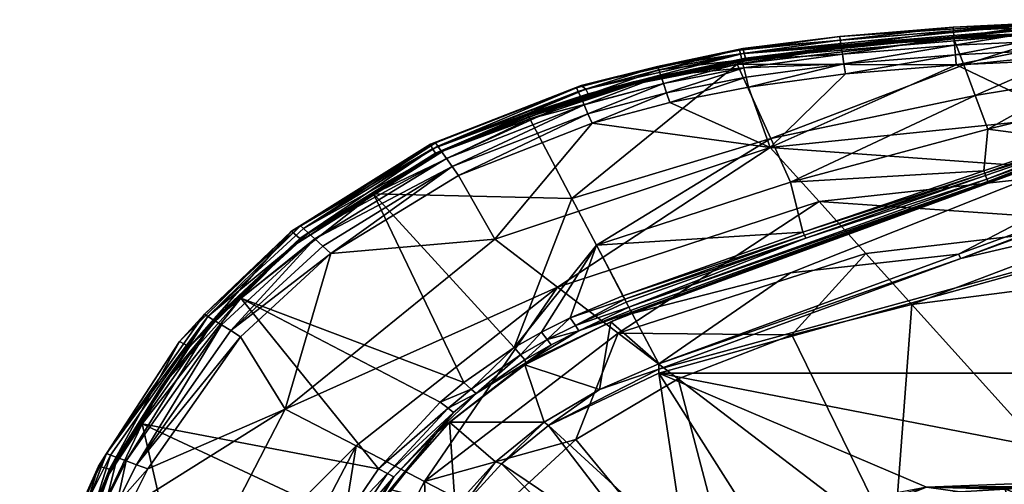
# Model space of a CAD drawing. Header units: centimetres. Extents: x -23.4 to 37.6, y -22.2 to 18.5.
# Tile 9 of 27: x -22.9 to -4.7, y 9.8 to 18.4. Entities that reach past the tile are written whole.
import ezdxf

# ---------------------------------------------------------------- set-up
doc = ezdxf.new("R2010")
doc.units = ezdxf.units.CM
doc.layers.get('0').update_dxf_attribs({"true_color": 0x5890e1})

msp = doc.modelspace()

# ---------------------------------------------------------------- meshes
at = {"color": 16, "true_color": 0x870606}
mesh = msp.add_polyface(dxfattribs=at)
corners = [(-9.535, 17.814, 35.15), (-9.558, 17.899, 37.626), (-3.78, 18.389, 37.626), (-3.776, 18.303, 35.15), (-3.636, 18.209, 32.36), (-9.511, 17.721, 32.429), (-5.661, 18.08, 32.156), (-5.481, 17.6, 30.952), (-9.664, 17.612, 32.124), (-3.652, 18.179, 32.18), (-5.65, 17.96, 38.264), (-7.721, 17.792, 38.263), (-7.694, 17.618, 38.337), (-5.635, 17.785, 38.337), (-5.62, 17.596, 38.362), (-4.41, 17.842, 38.337), (-4.419, 18.017, 38.264), (-7.772, 18.121, 37.815), (-5.677, 18.291, 37.815), (-7.665, 17.431, 38.362), (-5.672, 18.223, 37.993), (-4.433, 18.281, 37.993), (-4.436, 18.349, 37.815), (-5.662, 18.11, 38.146), (-7.745, 17.941, 38.146), (-4.427, 18.167, 38.146), (-7.762, 18.053, 37.993), (-5.552, 18.12, 32.27), (-5.552, 18.106, 32.213), (-7.558, 17.94, 32.203), (-7.56, 17.96, 32.271), (-9.581, 17.686, 32.272)]
mesh.append_faces([[corners[k] for k in face] for face in [(0, 1, 2), (3, 4, 5), (5, 0, 3), (3, 0, 2), (6, 7, 8), (6, 9, 7), (14, 15, 13), (2, 17, 18), (2, 1, 17), (13, 12, 19), (27, 5, 4), (27, 9, 28), (29, 28, 6), (8, 29, 6), (9, 6, 28), (27, 30, 5)]], dxfattribs={"color": 16})
mesh.append_faces([[corners[k] for k in face] for face in [(10, 11, 12), (12, 13, 10), (16, 10, 13), (20, 21, 22), (22, 18, 20), (23, 24, 11), (11, 10, 23), (23, 25, 21), (21, 20, 23), (20, 26, 24), (24, 23, 20), (18, 17, 26), (26, 20, 18), (10, 16, 25), (25, 23, 10), (27, 28, 29), (29, 30, 27), (31, 30, 29)]], dxfattribs={"vtx2": -1, "color": 16})
mesh = msp.add_polyface(dxfattribs=at)
corners = [(2.22, 18.279, 32.269), (-3.636, 18.209, 32.36), (-3.776, 18.303, 35.15), (-1.612, 17.949, 30.966), (-3.52, 17.795, 30.959), (-1.681, 18.228, 32.207), (-3.652, 18.179, 32.18), (-5.481, 17.6, 30.952), (-1.518, 17.63, 29.669), (-5.62, 17.596, 38.362), (-4.4, 17.653, 38.362), (-4.41, 17.842, 38.337), (-1.995, 17.897, 38.337), (-5.635, 17.785, 38.337), (-4.419, 18.017, 38.264), (-1.998, 18.073, 38.264), (-1.4, 17.905, 38.337), (-1.403, 18.081, 38.264), (-1.405, 18.231, 38.146), (-2.001, 18.223, 38.146), (-3.78, 18.389, 37.626), (-1.408, 18.413, 37.815), (0.372, 18.432, 37.815), (-2.005, 18.405, 37.815), (-4.436, 18.349, 37.815), (-5.677, 18.291, 37.815), (-1.991, 17.708, 38.362), (-1.396, 17.715, 38.362), (-2.003, 18.337, 37.993), (-4.433, 18.281, 37.993), (-4.427, 18.167, 38.146), (-1.407, 18.344, 37.993), (-1.62, 18.239, 32.269), (-5.552, 18.12, 32.27)]
mesh.append_faces([[corners[k] for k in face] for face in [(0, 1, 2), (3, 4, 5), (5, 4, 6), (6, 4, 7), (9, 10, 11), (11, 10, 12), (20, 21, 22), (20, 23, 21), (20, 24, 23), (20, 25, 24), (10, 26, 12), (12, 26, 16), (16, 26, 27), (32, 5, 6), (1, 32, 33), (33, 32, 6)]], dxfattribs={"color": 16})
mesh.append_faces([[corners[k] for k in face] for face in [(4, 3, 8), (13, 11, 14), (15, 12, 16), (16, 17, 15), (17, 18, 19), (19, 15, 17), (28, 23, 24), (24, 29, 28), (29, 30, 19), (19, 28, 29), (30, 14, 15), (15, 19, 30), (11, 12, 15), (15, 14, 11), (31, 28, 19), (19, 18, 31), (21, 23, 28), (28, 31, 21)]], dxfattribs={"vtx2": -1, "color": 16})
mesh = msp.add_polyface(dxfattribs=at)
corners = [(-12.459, 17.15, 35.15), (-12.546, 17.216, 37.626), (-9.558, 17.899, 37.626), (-9.535, 17.814, 35.15), (-9.511, 17.721, 32.429), (-12.42, 17.061, 32.445), (-9.544, 17.544, 38.263), (-9.502, 17.372, 38.337), (-7.694, 17.618, 38.337), (-7.721, 17.792, 38.263), (-7.745, 17.941, 38.146), (-9.579, 17.691, 38.146), (-7.772, 18.121, 37.815), (-9.622, 17.869, 37.815), (-9.606, 17.802, 37.993), (-11.135, 17.569, 37.815), (-11.113, 17.503, 37.993), (-11.077, 17.394, 38.146), (-12.603, 17.106, 37.993), (-9.457, 17.186, 38.362), (-11.029, 17.25, 38.263), (-7.762, 18.053, 37.993), (-11.579, 17.265, 32.273), (-11.585, 17.283, 32.357), (-9.584, 17.702, 32.35), (-9.581, 17.686, 32.272), (-7.56, 17.96, 32.271), (-9.664, 17.612, 32.124), (-9.576, 17.662, 32.197), (-7.558, 17.94, 32.203), (-11.57, 17.238, 32.193)]
mesh.append_faces([[corners[k] for k in face] for face in [(0, 1, 2), (3, 4, 5), (5, 0, 3), (3, 0, 2), (12, 2, 13), (2, 15, 13), (2, 1, 15), (7, 19, 8), (26, 25, 4), (5, 4, 23), (23, 4, 24), (24, 4, 25), (27, 28, 29), (27, 30, 28)]], dxfattribs={"color": 16})
mesh.append_faces([[corners[k] for k in face] for face in [(6, 7, 8), (8, 9, 6), (9, 10, 11), (11, 6, 9), (14, 13, 15), (15, 16, 14), (16, 17, 11), (11, 14, 16), (18, 16, 15), (17, 20, 6), (6, 11, 17), (21, 12, 13), (13, 14, 21), (10, 21, 14), (14, 11, 10), (22, 23, 24), (24, 25, 22), (25, 28, 30), (30, 22, 25), (29, 28, 25)]], dxfattribs={"vtx2": -1, "color": 16})
mesh = msp.add_polyface(dxfattribs=at)
corners = [(-8.679, 13.755, 26.176), (-11.602, 13.003, 26.176), (1.529, 17.813, 26.176), (-5.579, 14.098, 26.176), (-6.166, 9.793, 26.683), (-11.111, 11.897, 26.683), (-1.232, 9.985, 26.683), (7.102, 11.897, 26.683), (-0.878, 9.849, 26.703), (-1.484, 9.842, 26.703), (-3.26, 9.811, 26.703), (-5.536, 14.016, 26.683), (-11.111, 12.072, 26.176), (2.02, 16.882, 26.176), (-11.613, 13.025, 26.442), (-5.092, 15.593, 27.062), (-3.411, 16.127, 26.952), (-5.077, 15.553, 26.974), (-8.4, 14.397, 27.018), (-5.052, 15.487, 26.793), (-11.666, 13.118, 26.85), (-5.036, 15.444, 26.605), (-3.393, 16.075, 26.772), (1.528, 17.819, 26.395), (-8.424, 14.449, 27.105), (-8.45, 14.507, 27.188), (-5.11, 15.639, 27.146), (-3.436, 16.197, 27.125), (-8.678, 15.428, 28.394), (-8.654, 12.607, 36.331), (-6.436, 13.166, 36.331), (-7.286, 14.108, 37.222), (-2.462, 14.678, 37.203), (-1.928, 13.756, 36.331), (-9.054, 16.068, 38.239), (-8.153, 15.069, 37.861), (-3.013, 15.63, 37.844), (-3.537, 9.954, 32.42), (-6.773, 8.753, 32.409), (-0.1, 10.6, 32.422), (7.102, 16.964, 26.683), (-11.111, 11.974, 26.683)]
mesh.append_faces([[corners[k] for k in face] for face in [(4, 5, 6), (6, 5, 7), (8, 9, 6), (6, 9, 10), (11, 12, 3), (14, 2, 1), (15, 16, 17), (18, 17, 19), (20, 19, 21), (19, 22, 21), (14, 21, 23), (24, 25, 15), (25, 26, 15), (15, 26, 27), (25, 28, 26), (29, 30, 31), (31, 30, 32), (30, 33, 32), (37, 30, 38), (37, 33, 30), (37, 39, 33), (30, 29, 38)]], dxfattribs={"color": 16})
mesh.append_faces([[corners[k] for k in face] for face in [(0, 2, 3)]], dxfattribs={"vtx0": -1, "vtx1": -1, "color": 16})
mesh.append_faces([[corners[k] for k in face] for face in [(40, 5, 41), (40, 41, 11)]], dxfattribs={"vtx0": -1, "vtx2": -1, "color": 16})
mesh.append_faces([[corners[k] for k in face] for face in [(0, 1, 2), (11, 3, 13), (19, 17, 16), (17, 18, 24), (24, 15, 17), (34, 35, 36), (35, 31, 32), (32, 36, 35)]], dxfattribs={"vtx2": -1, "color": 16})
mesh = msp.add_polyface(dxfattribs=at)
corners = [(1.528, 17.819, 26.395), (1.529, 17.813, 26.176), (-11.613, 13.025, 26.442), (-3.436, 16.197, 27.125), (-1.768, 16.695, 26.933), (-3.411, 16.127, 26.952), (-3.393, 16.075, 26.772), (-1.756, 16.656, 26.755), (-5.036, 15.444, 26.605), (-5.052, 15.487, 26.793), (-5.092, 15.593, 27.062), (-1.784, 16.747, 27.107), (-9.044, 16.238, 29.647), (-9.664, 17.612, 32.124), (-5.481, 17.6, 30.952), (-5.266, 17.029, 29.657), (-3.52, 17.795, 30.959), (-3.369, 17.346, 29.663), (-3.204, 16.858, 28.382), (-5.033, 16.411, 28.386), (-1.415, 17.282, 28.381), (-5.11, 15.639, 27.146), (-8.678, 15.428, 28.394), (-1.518, 17.63, 29.669), (-5.62, 17.596, 38.362), (-5.635, 17.785, 38.337), (-7.665, 17.431, 38.362), (-7.694, 17.618, 38.337), (-9.457, 17.186, 38.362), (-3.592, 16.63, 38.233), (0.381, 17.735, 38.362), (-1.396, 17.715, 38.362), (-1.991, 17.708, 38.362), (-4.4, 17.653, 38.362), (-9.054, 16.068, 38.239), (-3.013, 15.63, 37.844)]
mesh.append_faces([[corners[k] for k in face] for face in [(0, 1, 2), (3, 4, 5), (6, 7, 8), (0, 8, 7), (5, 10, 3), (3, 11, 4), (12, 13, 14), (11, 18, 20), (11, 3, 18), (18, 3, 19), (19, 3, 21), (22, 19, 21), (12, 14, 15), (24, 25, 26), (27, 28, 26), (29, 30, 31), (32, 29, 31), (32, 33, 29), (29, 33, 24), (34, 24, 26), (34, 29, 24)]], dxfattribs={"color": 16})
mesh.append_faces([[corners[k] for k in face] for face in [(5, 6, 9), (6, 5, 4), (4, 7, 6), (15, 14, 16), (16, 17, 15), (17, 18, 19), (19, 15, 17), (23, 17, 16), (22, 12, 15), (15, 19, 22), (17, 23, 20), (20, 18, 17), (35, 29, 34)]], dxfattribs={"vtx2": -1, "color": 16})
mesh = msp.add_polyface(dxfattribs=at)
corners = [(2.513, 16.921, 26.683), (2.985, 16.964, 26.683), (7.102, 16.964, 26.683), (1.529, 17.813, 26.176), (2.02, 16.882, 26.176), (-5.579, 14.098, 26.176), (7.102, 10.035, 26.683), (-1.232, 9.985, 26.683), (7.102, 11.897, 26.683), (7.102, 9.895, 26.703), (7.102, 9.829, 26.727), (2.797, 9.882, 26.703), (7.102, 9.965, 26.688), (-0.878, 9.849, 26.703), (2.798, 9.752, 26.761), (7.102, 9.766, 26.761), (2.799, 9.644, 26.851), (-0.876, 9.72, 26.761), (7.102, 17.053, 26.176), (2.492, 17.009, 26.176), (2.064, 16.799, 26.683), (-5.536, 14.016, 26.683), (-3.013, 15.63, 37.844), (-2.462, 14.678, 37.203), (7.102, 15.782, 37.832), (7.102, 16.749, 38.226), (-3.592, 16.63, 38.233), (-1.928, 13.756, 36.331), (7.102, 14.85, 37.183), (7.102, 13.97, 36.331), (3.993, 9.08, 30.403), (-0.1, 10.6, 32.422), (0.385, 9.761, 31.506), (7.102, 9.138, 30.405), (7.102, 10.922, 32.424), (-11.111, 11.897, 26.683), (-2.72, 9.048, 31.451)]
mesh.append_faces([[corners[k] for k in face] for face in [(0, 1, 2), (6, 7, 8), (9, 10, 11), (12, 11, 6), (12, 9, 11), (6, 11, 7), (7, 11, 13), (14, 15, 16), (14, 10, 15), (14, 11, 10), (2, 1, 18), (19, 1, 0), (4, 0, 20), (4, 19, 0), (22, 23, 24), (25, 22, 24), (25, 26, 22), (23, 27, 28), (24, 23, 28), (27, 29, 28), (33, 34, 30), (30, 34, 31), (31, 34, 29), (27, 31, 29)]], dxfattribs={"color": 16})
mesh.append_faces([[corners[k] for k in face] for face in [(2, 20, 0)]], dxfattribs={"vtx0": -1, "color": 16})
mesh.append_faces([[corners[k] for k in face] for face in [(3, 4, 5), (2, 8, 35), (2, 21, 20)]], dxfattribs={"vtx0": -1, "vtx2": -1, "color": 16})
mesh.append_faces([[corners[k] for k in face] for face in [(14, 17, 13), (13, 11, 14), (4, 20, 21), (30, 31, 32), (36, 32, 31)]], dxfattribs={"vtx2": -1, "color": 16})
mesh = msp.add_polyface(dxfattribs=at)
corners = [(-12.459, 17.15, 35.15), (-12.42, 17.061, 32.445), (-13.544, 16.689, 32.447), (-15.294, 16.047, 35.15), (-12.546, 17.216, 37.626), (-13.497, 16.601, 32.113), (-9.664, 17.612, 32.124), (-12.721, 15.126, 29.646), (-12.264, 14.262, 28.408), (-13.783, 12.371, 27.206), (-11.774, 13.327, 27.206), (-11.775, 13.326, 27.206), (-11.773, 13.327, 27.206), (-14.929, 15.717, 38.337), (-12.421, 16.695, 38.337), (-12.494, 16.859, 38.263), (-12.343, 16.517, 38.362), (-14.814, 15.554, 38.362), (-10.973, 17.081, 38.337), (-11.029, 17.25, 38.263), (-11.135, 17.569, 37.815), (-12.631, 17.17, 37.815), (-12.603, 17.106, 37.993), (-15.235, 16.155, 37.815), (-15.194, 16.096, 37.992), (-15.035, 15.869, 38.263), (-12.556, 17, 38.146), (-11.113, 17.503, 37.993), (-15.125, 15.998, 38.145), (-11.077, 17.394, 38.146), (-13.54, 16.682, 32.359), (-11.585, 17.283, 32.357), (-11.57, 17.238, 32.193), (-13.516, 16.637, 32.191), (-13.531, 16.664, 32.274), (-11.579, 17.265, 32.273), (-15.088, 16.006, 32.274), (-14.142, 14.376, 38.237), (-9.054, 16.068, 38.239), (-12.982, 13.491, 37.856)]
mesh.append_faces([[corners[k] for k in face] for face in [(0, 1, 2), (3, 0, 2), (3, 4, 0), (5, 6, 7), (8, 9, 7), (8, 10, 11), (8, 12, 10), (16, 14, 17), (16, 18, 14), (4, 21, 20), (14, 13, 17), (21, 4, 23), (2, 1, 30), (30, 1, 31), (32, 5, 33), (34, 32, 33), (34, 35, 32), (34, 30, 35), (35, 30, 31), (36, 2, 30), (34, 36, 30), (34, 33, 36), (36, 33, 5), (37, 16, 17), (37, 38, 16)]], dxfattribs={"color": 16})
mesh.append_faces([[corners[k] for k in face] for face in [(13, 14, 15), (19, 15, 14), (20, 21, 22), (24, 22, 21), (25, 15, 26), (27, 22, 26), (28, 26, 22), (29, 26, 15), (38, 37, 39)]], dxfattribs={"vtx2": -1, "color": 16})
mesh = msp.add_polyface(dxfattribs=at)
corners = [(-5.579, 14.098, 26.176), (-11.111, 12.072, 26.176), (-8.679, 13.755, 26.176), (-11.602, 13.003, 26.176), (-11.603, 13.003, 26.176), (-11.613, 13.025, 26.442), (-11.616, 13.024, 26.442), (-11.633, 13.056, 26.65), (-5.036, 15.444, 26.605), (-11.666, 13.118, 26.85), (-5.052, 15.487, 26.793), (-8.4, 14.397, 27.018), (-11.714, 13.209, 27.037), (-11.743, 13.265, 27.124), (-8.424, 14.449, 27.105), (-11.773, 13.327, 27.206), (-8.45, 14.507, 27.188), (-12.721, 15.126, 29.646), (-9.664, 17.612, 32.124), (-9.044, 16.238, 29.647), (-12.264, 14.262, 28.408), (-8.678, 15.428, 28.394), (-12.343, 16.517, 38.362), (-10.912, 16.899, 38.362), (-10.973, 17.081, 38.337), (-9.502, 17.372, 38.337), (-12.421, 16.695, 38.337), (-11.029, 17.25, 38.263), (-9.457, 17.186, 38.362), (-12.556, 17, 38.146), (-11.077, 17.394, 38.146), (-11.113, 17.503, 37.993), (-9.544, 17.544, 38.263), (-12.494, 16.859, 38.263), (-13.497, 16.601, 32.113), (-11.57, 17.238, 32.193), (-8.654, 12.607, 36.331), (-7.286, 14.108, 37.222), (-11.862, 12.637, 37.216), (-9.054, 16.068, 38.239), (-7.665, 17.431, 38.362), (-12.982, 13.491, 37.856), (-8.153, 15.069, 37.861)]
mesh.append_faces([[corners[k] for k in face] for face in [(0, 1, 2), (2, 1, 3), (4, 5, 3), (5, 4, 6), (7, 8, 5), (6, 7, 5), (7, 9, 8), (10, 9, 11), (11, 9, 12), (13, 11, 12), (13, 14, 11), (13, 15, 14), (15, 16, 14), (17, 18, 19), (20, 19, 21), (16, 20, 21), (16, 15, 20), (20, 17, 19), (22, 23, 24), (24, 23, 25), (23, 28, 25), (18, 34, 35), (36, 37, 38), (28, 39, 40), (28, 23, 39), (39, 23, 22)]], dxfattribs={"color": 16})
mesh.append_faces([[corners[k] for k in face] for face in [(26, 24, 27), (29, 30, 31), (24, 25, 32), (32, 27, 24), (33, 27, 30), (41, 42, 39), (42, 41, 38), (38, 37, 42)]], dxfattribs={"vtx2": -1, "color": 16})
mesh = msp.add_polyface(dxfattribs=at)
corners = [(-14.489, 11.524, 26.718), (-14.581, 11.605, 26.977), (-13.667, 12.238, 26.977), (-13.783, 12.371, 27.206), (-14.716, 11.725, 27.206), (-15.236, 15.966, 32.447), (-15.294, 16.047, 35.15), (-13.544, 16.689, 32.447), (-17.745, 14.391, 32.447), (-17.895, 14.523, 37.626), (-15.332, 16.129, 37.626), (-12.546, 17.216, 37.626), (-15.15, 11.362, 27.206), (-18.831, 13.284, 32.113), (-16.386, 15.213, 32.113), (-12.721, 15.126, 29.646), (-13.497, 16.601, 32.113), (-17.464, 14.379, 38.263), (-17.322, 14.249, 38.337), (-14.929, 15.717, 38.337), (-15.035, 15.869, 38.263), (-15.125, 15.998, 38.145), (-17.586, 14.489, 38.145), (-12.494, 16.859, 38.263), (-17.169, 14.11, 38.362), (-14.814, 15.554, 38.362), (-15.235, 16.155, 37.815), (-12.631, 17.17, 37.815), (-15.194, 16.096, 37.992), (-17.677, 14.572, 37.992), (-12.556, 17, 38.146), (-12.603, 17.106, 37.993), (-17.733, 14.623, 37.815), (-15.088, 16.006, 32.274), (-17.884, 14.242, 32.274), (-14.142, 14.376, 38.237), (-18.013, 11.236, 38.23), (-12.982, 13.491, 37.856), (-16.703, 10.554, 37.838)]
mesh.append_faces([[corners[k] for k in face] for face in [(3, 1, 4), (5, 6, 7), (5, 8, 6), (9, 10, 6), (6, 10, 11), (12, 13, 4), (13, 14, 4), (4, 14, 3), (3, 14, 15), (14, 16, 15), (18, 24, 19), (19, 24, 25), (26, 11, 10), (32, 26, 10), (5, 33, 8), (5, 7, 33), (14, 33, 16), (14, 34, 33), (24, 35, 25), (24, 36, 35)]], dxfattribs={"color": 16})
mesh.append_faces([[corners[k] for k in face] for face in [(0, 1, 2), (17, 18, 19), (19, 20, 17), (20, 21, 22), (22, 17, 20), (23, 20, 19), (27, 26, 28), (21, 28, 29), (29, 22, 21), (30, 21, 20), (31, 28, 21), (29, 28, 26), (37, 35, 36), (36, 38, 37)]], dxfattribs={"vtx2": -1, "color": 16})
mesh = msp.add_polyface(dxfattribs=at)
corners = [(-21.257, 10.123, 32.447), (-19.964, 12.487, 37.626), (-19.784, 12.386, 32.447), (-17.895, 14.523, 37.626), (-17.745, 14.391, 32.447), (-15.294, 16.047, 35.15), (-18.84, 12.571, 38.362), (-19.021, 12.685, 38.337), (-20.761, 10.207, 38.337), (-17.169, 14.11, 38.362), (-17.322, 14.249, 38.337), (-19.19, 12.79, 38.263), (-17.733, 14.623, 37.815), (-15.332, 16.129, 37.626), (-19.507, 12.989, 37.815), (-19.333, 12.88, 38.145), (-17.464, 14.379, 38.263), (-17.586, 14.489, 38.145), (-17.677, 14.572, 37.992), (-19.442, 12.948, 37.992), (-20.953, 10.279, 38.263), (-21.117, 10.34, 38.146), (-21.316, 10.414, 37.815), (-15.235, 16.155, 37.815), (-16.386, 15.213, 32.113), (-18.831, 13.284, 32.113), (-17.884, 14.242, 32.274), (-19.07, 13.149, 32.274), (-15.088, 16.006, 32.274), (-20.304, 11.644, 32.274), (-20.656, 10.963, 32.113), (-18.013, 11.236, 38.23)]
mesh.append_faces([[corners[k] for k in face] for face in [(0, 1, 2), (2, 1, 3), (4, 3, 5), (4, 2, 3), (6, 7, 8), (6, 9, 7), (7, 9, 10), (12, 13, 3), (14, 3, 1), (22, 14, 1), (3, 14, 12), (24, 25, 26), (26, 25, 27), (4, 27, 2), (4, 26, 27), (4, 28, 26), (2, 27, 29), (29, 27, 25), (30, 29, 25), (9, 6, 31)]], dxfattribs={"color": 16})
mesh.append_faces([[corners[k] for k in face] for face in [(8, 7, 11), (15, 11, 16), (16, 17, 15), (17, 18, 19), (19, 15, 17), (7, 10, 16), (16, 11, 7), (20, 11, 15), (21, 15, 19), (19, 14, 22), (23, 12, 18), (12, 14, 19), (19, 18, 12)]], dxfattribs={"vtx2": -1, "color": 16})
mesh = msp.add_polyface(dxfattribs=at)
corners = [(-11.999, 12.85, 26.176), (-11.111, 12.072, 26.176), (-12.211, 11.597, 26.176), (-13.585, 12.053, 26.176), (-11.616, 13.024, 26.442), (-11.603, 13.003, 26.176), (-13.567, 12.093, 26.442), (-14.981, 10.991, 26.176), (-11.743, 13.265, 27.124), (-11.774, 13.327, 27.206), (-11.773, 13.327, 27.206), (-11.775, 13.326, 27.206), (-11.633, 13.056, 26.65), (-12.589, 12.681, 26.718), (-11.666, 13.118, 26.85), (-12.654, 12.779, 26.977), (-11.714, 13.209, 27.037), (-13.587, 12.148, 26.718), (-14.489, 11.524, 26.718), (-13.101, 12.425, 26.718), (-13.667, 12.238, 26.977), (-13.28, 12.658, 27.206), (-13.173, 12.52, 26.977), (-13.783, 12.371, 27.206), (-14.581, 11.605, 26.977), (-12.751, 12.922, 27.206), (-12.264, 14.262, 28.408), (-11.862, 12.637, 37.216), (-12.646, 10.672, 36.331), (-10.757, 11.793, 36.331), (-15.441, 9.897, 37.196), (-12.982, 13.491, 37.856)]
mesh.append_faces([[corners[k] for k in face] for face in [(0, 1, 2), (3, 0, 2), (4, 5, 0), (6, 0, 3), (7, 6, 3), (6, 4, 0), (8, 9, 10), (8, 11, 9), (12, 4, 13), (14, 13, 15), (16, 15, 8), (16, 14, 15), (17, 6, 18), (17, 19, 6), (20, 21, 22), (20, 23, 21), (20, 24, 23), (21, 25, 22), (22, 25, 15), (6, 13, 4), (6, 19, 13), (11, 8, 25), (25, 8, 15), (14, 12, 13), (26, 21, 23), (26, 25, 21), (26, 11, 25), (27, 28, 29)]], dxfattribs={"color": 16})
mesh.append_faces([[corners[k] for k in face] for face in [(20, 17, 18), (17, 20, 22), (22, 19, 17), (13, 19, 22), (22, 15, 13), (30, 27, 31)]], dxfattribs={"vtx2": -1, "color": 16})
mesh = msp.add_polyface(dxfattribs=at)
corners = [(-10.618, 8.607, 26.683), (-13.152, 10.929, 26.683), (-11.111, 11.897, 26.683), (-9.388, 9.18, 26.683), (-6.166, 9.793, 26.683), (-11.096, 8.248, 26.683), (-9.701, 8.91, 26.703), (-9.313, 9.054, 26.703), (-9.254, 8.934, 26.761), (-9.104, 9.121, 26.703), (-9.05, 9, 26.761), (-9.005, 8.898, 26.851), (-9.205, 8.834, 26.851), (-8.502, 9.15, 26.761), (-8.546, 9.274, 26.703), (-7.917, 9.278, 26.761), (-7.952, 9.403, 26.703), (-8.439, 8.97, 26.969), (-8.424, 8.928, 27.103), (-8.954, 8.783, 27.103), (-9.633, 8.794, 26.761), (-10.055, 8.753, 26.703), (-7.887, 9.172, 26.851), (-8.465, 9.046, 26.851), (-8.972, 8.824, 26.969), (-11.111, 12.072, 26.176), (-11.111, 11.974, 26.683), (-12.211, 11.597, 26.176), (-5.536, 14.016, 26.683), (-11.602, 13.003, 26.176), (-11.603, 13.003, 26.176), (-11.999, 12.85, 26.176), (-8.654, 12.607, 36.331), (-11.862, 12.637, 37.216), (-10.757, 11.793, 36.331), (-6.773, 8.753, 32.409), (-9.439, 6.773, 32.398), (-12.646, 10.672, 36.331)]
mesh.append_faces([[corners[k] for k in face] for face in [(0, 1, 2), (3, 2, 4), (3, 0, 2), (0, 5, 1), (6, 3, 7), (3, 14, 9), (7, 3, 9), (14, 3, 16), (17, 18, 19), (21, 3, 6), (24, 17, 19), (25, 26, 27), (26, 25, 28), (29, 25, 30), (30, 25, 31), (32, 33, 34), (35, 32, 34), (36, 34, 37), (35, 34, 36)]], dxfattribs={"color": 16})
mesh.append_faces([[corners[k] for k in face] for face in [(8, 7, 9), (9, 10, 8), (10, 11, 12), (12, 8, 10), (13, 10, 9), (9, 14, 13), (15, 13, 14), (8, 20, 6), (6, 7, 8), (20, 8, 12), (22, 23, 13), (23, 11, 10), (10, 13, 23), (11, 23, 17), (17, 24, 11)]], dxfattribs={"vtx2": -1, "color": 16})
mesh = msp.add_polyface(dxfattribs=at)
corners = [(-14.873, 9.433, 26.176), (-14.747, 9.43, 26.683), (-15.805, 7.667, 26.683), (-15.947, 7.605, 26.176), (-16.438, 5.819, 26.683), (-16.075, 9.75, 26.176), (-14.981, 10.991, 26.176), (-16.877, 8.418, 26.176), (-17.812, 5.739, 26.176), (-15.201, 10.815, 26.442), (-16.468, 9.21, 26.442), (-17.376, 7.322, 26.442), (-17.12, 8.118, 26.718), (-16.613, 9.091, 26.718), (-16.009, 9.985, 26.718), (-16.734, 9.141, 26.977), (-16.122, 10.046, 26.977), (-16.289, 10.134, 27.206), (-16.91, 9.214, 27.206), (-15.005, 11.25, 26.977), (-15.15, 11.362, 27.206), (-14.581, 11.605, 26.977), (-14.907, 11.173, 26.718), (-17.43, 8.216, 27.206), (-18.831, 13.284, 32.113), (-15.334, 7.582, 36.331), (-17.404, 6.199, 37.187), (-16.087, 5.767, 36.331), (-15.441, 9.897, 37.196), (-14.194, 9.248, 36.331), (-16.703, 10.554, 37.838), (-12.982, 13.491, 37.856)]
mesh.append_faces([[corners[k] for k in face] for face in [(0, 1, 2), (3, 2, 4), (3, 0, 2), (0, 5, 6), (0, 7, 5), (0, 3, 7), (7, 3, 8), (6, 5, 9), (9, 5, 10), (10, 5, 7), (11, 10, 7), (10, 12, 13), (17, 16, 18), (17, 19, 16), (17, 20, 19), (19, 20, 21), (10, 14, 9), (10, 13, 14), (10, 11, 12), (15, 23, 18), (16, 15, 18), (14, 22, 9), (20, 17, 24), (25, 26, 27), (25, 28, 26), (25, 29, 28)]], dxfattribs={"color": 16})
mesh.append_faces([[corners[k] for k in face] for face in [(14, 13, 15), (15, 16, 14), (16, 19, 22), (22, 14, 16), (15, 13, 12), (26, 28, 30), (31, 30, 28)]], dxfattribs={"vtx2": -1, "color": 16})
mesh = msp.add_polyface(dxfattribs=at)
corners = [(-17.376, 7.322, 26.442), (-16.877, 8.418, 26.176), (-17.812, 5.739, 26.176), (-17.12, 8.118, 26.718), (-17.526, 7.089, 26.718), (-17.655, 7.12, 26.977), (-17.84, 6.017, 26.718), (-18.165, 6.073, 27.206), (-17.845, 7.165, 27.206), (-17.245, 8.158, 26.977), (-16.734, 9.141, 26.977), (-17.43, 8.216, 27.206), (-21.462, 10.182, 37.626), (-19.964, 12.487, 37.626), (-21.257, 10.123, 32.447), (-21.869, 8.431, 32.113), (-20.656, 10.963, 32.113), (-19.958, 7.948, 29.57), (-16.91, 9.214, 27.206), (-16.289, 10.134, 27.206), (-18.831, 13.284, 32.113), (-18.84, 12.571, 38.362), (-20.761, 10.207, 38.337), (-20.554, 10.13, 38.362), (-19.19, 12.79, 38.263), (-20.953, 10.279, 38.263), (-21.122, 9.485, 38.337), (-20.91, 9.417, 38.362), (-19.333, 12.88, 38.145), (-21.117, 10.34, 38.146), (-19.442, 12.948, 37.992), (-21.241, 10.386, 37.993), (-21.316, 10.414, 37.815), (-19.784, 12.386, 32.447), (-20.304, 11.644, 32.274), (-21.263, 10.038, 32.274), (-18.013, 11.236, 38.23), (-20.153, 7.1, 38.227), (-16.703, 10.554, 37.838), (-18.749, 6.639, 37.83), (-17.404, 6.199, 37.187)]
mesh.append_faces([[corners[k] for k in face] for face in [(0, 1, 2), (3, 0, 4), (6, 4, 0), (7, 8, 5), (5, 8, 9), (8, 11, 9), (9, 11, 10), (12, 13, 14), (15, 16, 17), (17, 16, 18), (11, 17, 18), (11, 8, 17), (17, 8, 7), (18, 16, 19), (19, 16, 20), (21, 22, 23), (26, 27, 23), (22, 26, 23), (33, 34, 14), (16, 35, 34), (36, 21, 23), (27, 36, 23), (27, 37, 36)]], dxfattribs={"color": 16})
mesh.append_faces([[corners[k] for k in face] for face in [(5, 4, 6), (3, 9, 10), (4, 5, 9), (9, 3, 4), (24, 25, 22), (28, 29, 25), (30, 31, 29), (32, 31, 30), (38, 39, 40), (38, 36, 37), (37, 39, 38)]], dxfattribs={"vtx2": -1, "color": 16})
mesh = msp.add_polyface(dxfattribs=at)
corners = [(-12.279, 6.58, 26.683), (-16.438, 5.819, 26.683), (-15.805, 7.667, 26.683), (-14.747, 9.43, 26.683), (-11.557, 7.77, 26.683), (-14.021, 10.225, 26.683), (-11.096, 8.248, 26.683), (-13.152, 10.929, 26.683), (-11.111, 11.974, 26.683), (-11.111, 11.897, 26.683), (-11.705, 7.297, 26.703), (-12.161, 6.441, 26.703), (-11.454, 7.184, 26.851), (-11.893, 6.36, 26.851), (-12.015, 6.397, 26.761), (-11.569, 7.236, 26.761), (-11.803, 6.333, 26.969), (-12.211, 11.597, 26.176), (-13.228, 10.994, 26.176), (-14.127, 10.261, 26.176), (-14.873, 9.433, 26.176), (-13.585, 12.053, 26.176), (-14.981, 10.991, 26.176), (-15.201, 10.815, 26.442), (-13.567, 12.093, 26.442), (-14.716, 11.725, 27.206), (-14.581, 11.605, 26.977), (-15.15, 11.362, 27.206), (-14.907, 11.173, 26.718), (-14.489, 11.524, 26.718), (-15.005, 11.25, 26.977), (-15.441, 9.897, 37.196), (-14.194, 9.248, 36.331), (-12.646, 10.672, 36.331), (-11.862, 12.637, 37.216), (-9.439, 6.773, 32.398), (-15.334, 7.582, 36.331)]
mesh.append_faces([[corners[k] for k in face] for face in [(0, 1, 2), (3, 0, 2), (3, 4, 0), (3, 5, 4), (4, 5, 6), (6, 5, 7), (7, 8, 9), (0, 10, 11), (0, 4, 10), (17, 8, 7), (18, 7, 5), (19, 5, 3), (20, 19, 3), (19, 18, 5), (18, 17, 7), (21, 17, 18), (22, 18, 19), (20, 22, 19), (22, 21, 18), (22, 23, 24), (25, 26, 27), (23, 28, 29), (24, 23, 29), (31, 32, 33), (34, 31, 33), (32, 35, 33), (32, 36, 35)]], dxfattribs={"color": 16})
mesh.append_faces([[corners[k] for k in face] for face in [(12, 13, 14), (14, 15, 12), (10, 15, 14), (14, 11, 10), (16, 13, 12), (29, 28, 30), (30, 26, 29)]], dxfattribs={"vtx2": -1, "color": 16})
mesh = msp.add_polyface(dxfattribs=at)
corners = [(-21.462, 10.182, 37.626), (-22.227, 7.724, 32.447), (-22.438, 7.768, 37.626), (-21.257, 10.123, 32.447), (-21.869, 8.431, 32.113), (-19.958, 7.948, 29.57), (-22.919, 3.261, 32.113), (-22.351, 6.488, 38.263), (-22.144, 6.455, 38.337), (-21.122, 9.485, 38.337), (-21.318, 9.548, 38.263), (-21.486, 9.602, 38.146), (-22.527, 6.517, 38.146), (-20.953, 10.279, 38.263), (-20.761, 10.207, 38.337), (-21.922, 6.419, 38.362), (-20.91, 9.417, 38.362), (-21.316, 10.414, 37.815), (-19.964, 12.487, 37.626), (-21.689, 9.667, 37.815), (-21.612, 9.643, 37.993), (-22.661, 6.538, 37.993), (-21.117, 10.34, 38.146), (-21.241, 10.386, 37.993), (-22.741, 6.551, 37.815), (-20.656, 10.963, 32.113), (-21.263, 10.038, 32.274), (-22.498, 6.598, 32.274), (-22.604, 6.121, 32.274), (-20.304, 11.644, 32.274), (-20.153, 7.1, 38.227)]
mesh.append_faces([[corners[k] for k in face] for face in [(0, 1, 2), (0, 3, 1), (4, 5, 6), (15, 16, 8), (8, 16, 9), (17, 18, 0), (19, 0, 2), (2, 24, 19), (19, 17, 0), (25, 4, 26), (26, 4, 27), (1, 27, 28), (27, 4, 28), (1, 3, 26), (27, 1, 26), (3, 29, 26), (16, 15, 30)]], dxfattribs={"color": 16})
mesh.append_faces([[corners[k] for k in face] for face in [(7, 8, 9), (9, 10, 7), (10, 11, 12), (12, 7, 10), (13, 10, 9), (9, 14, 13), (11, 20, 21), (21, 12, 11), (22, 11, 10), (10, 13, 22), (23, 20, 11), (11, 22, 23), (20, 23, 17), (17, 19, 20), (19, 24, 21), (21, 20, 19)]], dxfattribs={"vtx2": -1, "color": 16})
mesh = msp.add_polyface(dxfattribs=at)
corners = [(-5.539, 9.575, 26.761), (-6.636, 9.472, 26.761), (-6.657, 9.6, 26.703), (-5.553, 9.704, 26.703), (-6.166, 9.793, 26.683), (-7.192, 9.531, 26.703), (-4.708, 9.757, 26.703), (-4.699, 9.628, 26.761), (-4.685, 9.44, 26.969), (-4.682, 9.397, 27.103), (-5.514, 9.345, 27.103), (-5.519, 9.388, 26.969), (-6.597, 9.243, 27.103), (-6.604, 9.286, 26.969), (-7.118, 9.175, 27.103), (-3.26, 9.811, 26.703), (-4.423, 9.771, 26.703), (-4.414, 9.641, 26.761), (-4.407, 9.533, 26.851), (-4.691, 9.519, 26.851), (-6.617, 9.364, 26.851), (-7.127, 9.218, 26.969), (-5.527, 9.467, 26.851), (-4.399, 9.41, 27.103), (-5.623, 8.88, 29.678), (-5.74, 8.819, 29.85), (-6.991, 8.624, 30.166), (-4.563, 8.947, 29.565), (-4.514, 8.87, 29.678), (-5.685, 8.745, 29.962), (-3.537, 9.954, 32.42), (-6.773, 8.753, 32.409), (-5.585, 7.845, 31.395)]
mesh.append_faces([[corners[k] for k in face] for face in [(4, 3, 2), (5, 4, 2), (8, 9, 10), (11, 10, 12), (13, 12, 14), (4, 15, 16), (4, 6, 3), (4, 16, 6), (11, 8, 10), (13, 11, 12), (23, 24, 9), (14, 12, 24), (24, 12, 10), (9, 24, 10), (24, 25, 26), (24, 27, 25)]], dxfattribs={"color": 16})
mesh.append_faces([[corners[k] for k in face] for face in [(0, 1, 2), (2, 3, 0), (3, 6, 7), (7, 0, 3), (17, 7, 6), (18, 19, 7), (20, 13, 21), (0, 7, 19), (19, 22, 0), (22, 20, 1), (1, 0, 22), (11, 22, 19), (19, 8, 11), (20, 22, 11), (11, 13, 20), (25, 27, 28), (28, 29, 25), (30, 31, 32)]], dxfattribs={"vtx2": -1, "color": 16})
mesh = msp.add_polyface(dxfattribs=at)
corners = [(-1.482, 9.713, 26.761), (-3.255, 9.681, 26.761), (-3.26, 9.811, 26.703), (-3.248, 9.494, 26.969), (-3.247, 9.45, 27.103), (-4.399, 9.41, 27.103), (-4.402, 9.454, 26.969), (-4.682, 9.397, 27.103), (-4.708, 9.757, 26.703), (-4.423, 9.771, 26.703), (-4.414, 9.641, 26.761), (-3.251, 9.573, 26.851), (-4.407, 9.533, 26.851), (-4.699, 9.628, 26.761), (-1.232, 9.985, 26.683), (-6.166, 9.793, 26.683), (-1.48, 9.604, 26.851), (-1.479, 9.525, 26.969), (-4.685, 9.44, 26.969), (-4.691, 9.519, 26.851), (-1.593, 9.182, 28.789), (-5.623, 8.88, 29.678), (-3.607, 9.023, 29.345), (-4.563, 8.947, 29.565), (-3.491, 8.707, 29.6), (-3.522, 8.837, 29.546), (-2.66, 8.889, 29.359), (-2.633, 8.758, 29.413), (-2.738, 9.078, 29.157), (-2.696, 8.999, 29.272), (-3.562, 8.945, 29.459), (-4.514, 8.87, 29.678), (-4.47, 8.763, 29.764), (-5.585, 7.845, 31.395), (-2.72, 9.048, 31.451), (-3.537, 9.954, 32.42)]
mesh.append_faces([[corners[k] for k in face] for face in [(3, 4, 5), (6, 5, 7), (6, 3, 5), (14, 2, 15), (3, 17, 4), (18, 6, 7), (4, 20, 21), (5, 4, 21), (21, 22, 23), (21, 20, 22)]], dxfattribs={"color": 16})
mesh.append_faces([[corners[k] for k in face] for face in [(0, 1, 2), (8, 9, 10), (9, 2, 1), (1, 10, 9), (10, 1, 11), (11, 12, 10), (13, 10, 12), (6, 12, 11), (11, 3, 6), (16, 11, 1), (17, 3, 11), (19, 12, 6), (6, 18, 19), (24, 25, 26), (26, 27, 24), (22, 28, 29), (29, 30, 22), (30, 31, 23), (23, 22, 30), (25, 30, 29), (29, 26, 25), (32, 31, 30), (30, 25, 32), (33, 34, 35)]], dxfattribs={"vtx2": -1, "color": 16})

doc.saveas('drawing.dxf')
